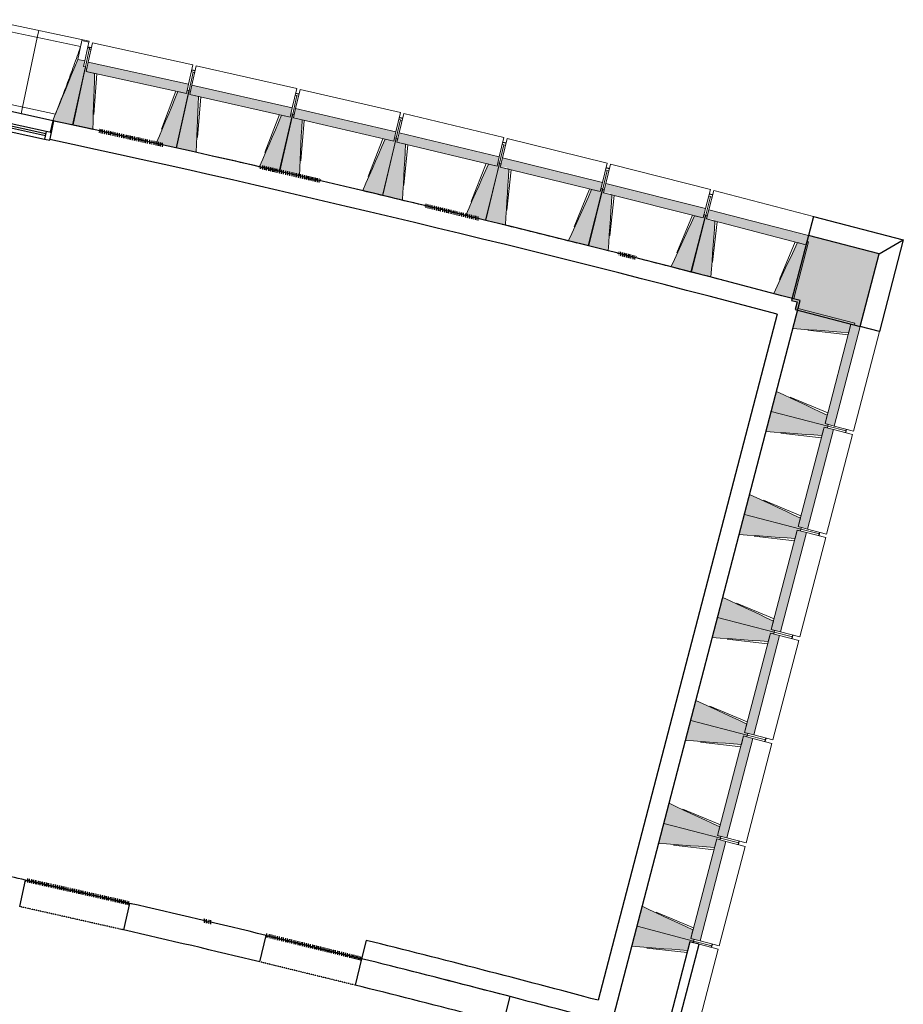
# Model space of a CAD drawing. Header units: millimetres. Extents: x -2845 to 74565, y -36590 to 13748.
# Tile 82 of 82: x 60557 to 68029, y -24664 to -16336. Entities that reach past the tile are written whole.
import ezdxf

# ---------------------------------------------------------------- set-up
doc = ezdxf.new("R2010")
doc.units = ezdxf.units.MM
doc.linetypes.add('Tiret', pattern=[2.5, 1.25, -1.25])
doc.linetypes.add('Tiret_2_', pattern=[2.5, 1.25, -1.25])
doc.layers.add('A-AREA', color=4, linetype='Tiret', lineweight=100, true_color=0x00ffff)
doc.layers.add('A-DOOR-HDLN', color=5, linetype='Tiret', lineweight=25, true_color=0x0000ff)
for name, color, linetype, lineweight in [('A-DOOR', 7, 'Continuous', 25), ('A-FLOR', 7, 'Continuous', 25), ('A-GENM', 7, 'Continuous', 18), ('A-GLAZ', 7, 'Continuous', 25), ('A-WALL', 7, 'Continuous', 25), ('A-WALL-PATT', 7, 'Continuous', 25), ('I-WALL', 7, 'Continuous', 25), ('MUR', 7, 'Continuous', 25), ('S-BEAM', 7, 'Continuous', 18)]:
    doc.layers.add(name, color=color, linetype=linetype, lineweight=lineweight)

# ---------------------------------------------------------------- blocks, each defined once
blk = doc.blocks.new('20_MUR PREFA_01 - Type 1-3119337-2021_015_1111_DCE_1_50_N0 FINI_CFA_DIS')
at = {"layer": 'A-GENM'}
for p, q in [((0, 722.1), (0, 661.4)), ((0, 661.4), (0, 58.5)), ((0, 0.7), (0, 58.5))]:
    blk.add_line(p, q, dxfattribs=at)
blk = doc.blocks.new('Murs 3 - Murs 1-3190398-2021_015_1111_DCE_1_50_N0 FINI_CFA_DIS')
at = {"layer": 'A-WALL-PATT', "true_color": 0x787878}
blk.add_hatch(color=8, dxfattribs=at).paths.add_polyline_path([(14495, -18931.2), (14655, -18317.5), (14056.9, -18162), (13914.3, -18710.7), (13963.3, -18723.4), (13946.4, -18788.2), (14482.4, -18927.9)])
at = {"layer": 'A-WALL'}
for p, q in [((14056.9, -18162), (13914.3, -18710.7)), ((14655, -18317.5), (14056.9, -18162)), ((14495, -18931.2), (14655, -18317.5)), ((13914.3, -18710.7), (13963.3, -18723.4)), ((13963.3, -18723.4), (13946.4, -18788.2)), ((13946.4, -18788.2), (14495, -18931.2))]:
    blk.add_line(p, q, dxfattribs=at)
at = {"layer": 'MUR'}
for p, q in [((14099.1, -17999.7), (14056.9, -18162)), ((14099.1, -17999.7), (14859.6, -18197.4)), ((14655, -18317.5), (14859.6, -18197.4)), ((14859.6, -18197.4), (14657.3, -18973.5)), ((14657.3, -18973.5), (14495, -18931.2))]:
    blk.add_line(p, q, dxfattribs=at)
blk = doc.blocks.new('Ouverture en rectangle - Ouverture en rectangle _90x207_-3216260-2021_015_1111_DCE_1_50_N0 FINI_CFA_DIS')
at = {"layer": 'A-DOOR-HDLN', "linetype": 'Tiret_2_'}
for p, q in [((-450, 115), (450, 115)), ((450, -115), (-450, -115))]:
    blk.add_line(p, q, dxfattribs=at)
blk = doc.blocks.new('Ouverture en rectangle - Ouverture en rectangle _83x207_-3216016-2021_015_1111_DCE_1_50_N0 FINI_CFA_DIS')
at = {"layer": 'A-DOOR-HDLN', "linetype": 'Tiret_2_'}
for p, q in [((-415, 115), (415, 115)), ((415, -115), (-415, -115))]:
    blk.add_line(p, q, dxfattribs=at)
blk = doc.blocks.new('B02_DC_STR_rvt-1-2021_015_1111_DCE_1_50_N0 FINI_CFA_DIS')
at = {"layer": 'S-BEAM', "lineweight": 5, "true_color": 0x787878}
for points in [[(7839.1, -17226), (7942.9, -16736), (7928.3, -16732.9), (7938.6, -16684), (7879.9, -16671.6), (7667.9, -17189.8), (7773.9, -17212.2)], [(8798.7, -16960.5), (8815.9, -16881.7), (7966, -16695.9), (7948.8, -16774.7), (8725.9, -16944.6)], [(8005.6, -17264), (8021.5, -16790.6), (7948.8, -16774.7), (7954.9, -16746.6), (7940.2, -16743.4), (7834.6, -17226.6), (7924, -17246.2)], [(9675.1, -17159.5), (9692.8, -17080.8), (8844.1, -16889.5), (8826.4, -16968.2), (9618.2, -17146.7)], [(8713.8, -17418.8), (8819.5, -16935.6), (8804.8, -16932.4), (8798.7, -16960.5), (8725.9, -16944.6), (8542.9, -17381.5), (8647.5, -17404.3)], [(8880, -17457.9), (8899, -16984.6), (8826.4, -16968.2), (8832.7, -16940.1), (8818.1, -16936.8), (8709.3, -17419.4), (8826.4, -17445.8)], [(9587.3, -17617.3), (9696, -17134.8), (9681.4, -17131.5), (9675.1, -17159.5), (9602.4, -17143.1), (9416.5, -17578.8), (9522.8, -17602.8)], [(9753.2, -17657.4), (9775.3, -17184.3), (9702.7, -17167.4), (9709.2, -17139.4), (9694.6, -17136), (9582.7, -17617.8), (9717.4, -17649.1)], [(10550.2, -17364.3), (10568.4, -17285.7), (9721, -17088.8), (9702.7, -17167.4), (10511.6, -17355.3)], [(11423.9, -17574.7), (11442.7, -17496.3), (10596.5, -17293.9), (10577.8, -17372.3), (10610.9, -17372.3), (10610.9, -17380.3), (11405, -17570.2)], [(10459.4, -17821.5), (10571.3, -17339.6), (10556.7, -17336.3), (10550.2, -17364.3), (10477.6, -17347.4), (10288.9, -17781.9), (10396.8, -17806.9)], [(10625, -17862.7), (10650.2, -17389.7), (10577.8, -17372.3), (10584.5, -17344.4), (10569.9, -17340.9), (10454.8, -17822), (10511.6, -17835.6)], [(11330.1, -18031.3), (11445.2, -17550.2), (11430.6, -17546.7), (11423.9, -17574.7), (11351.5, -17557.4), (11159.9, -17990.6), (11305.8, -18025.5)], [(11495.5, -18073.6), (11523.8, -17600.7), (11451.5, -17583), (11458.3, -17555), (11443.8, -17551.4), (11325.6, -18031.8), (11451.5, -18062.8)], [(12296.3, -17790.8), (12315.5, -17712.5), (11470.7, -17504.6), (11451.5, -17583), (11504.3, -17583), (11504.3, -17596), (12223.9, -17773)], [(13167.2, -18012.6), (13187, -17934.4), (12343.5, -17721.1), (12323.7, -17799.3), (12382.5, -17799.3), (12382.5, -17814.1), (13095, -17994.4)], [(12199.5, -18246.8), (12317.7, -17766.5), (12303.1, -17762.9), (12296.3, -17790.8), (12223.9, -17773), (12029.6, -18205), (12140.6, -18232.3)], [(12364.6, -18290.2), (12395.9, -17817.5), (12323.7, -17799.3), (12330.8, -17771.4), (12316.3, -17767.7), (12194.9, -18247.3), (12323.7, -18279.8)], [(13067.5, -18468), (13188.8, -17988.4), (13174.2, -17984.8), (13167.2, -18012.6), (13095, -17994.4), (12897.8, -18425.1), (13010.5, -18453.6)], [(14036.6, -18240.1), (14056.9, -18162), (13214.9, -17943.2), (13194.6, -18021.2), (13251.9, -18021.2), (13251.9, -18036.1), (13964.6, -18221.4)], [(13232.3, -18512.4), (13266.7, -18040), (13194.6, -18021.2), (13201.8, -17993.4), (13187.3, -17989.6), (13062.9, -18468.4), (13194.6, -18502.6)], [(13933.9, -18694.8), (14058.4, -18216), (14043.9, -18212.3), (14036.6, -18240.1), (13964.6, -18221.4), (13764.6, -18650.8), (13878.9, -18680.5)], [(14398.2, -18982.9), (14416.9, -18910.9), (14444.8, -18918.1), (14448.5, -18903.6), (13969.9, -18778.8), (13925.7, -18948.2), (14330.7, -18977.9)], [(14275.6, -19773.1), (14495, -18931.2), (14416.9, -18910.9), (14197.5, -19752.7), (14234.1, -19762.3)], [(14221.5, -19774.5), (14225.3, -19760), (14197.5, -19752.7), (14216.3, -19680.7), (13787, -19480.4), (13742.9, -19649.7), (14197.5, -19768.2)], [(14171.1, -19853.8), (14189.9, -19781.8), (14217.8, -19789), (14221.5, -19774.5), (13742.9, -19649.7), (13698.7, -19819.1), (14103.7, -19848.8)], [(14048.5, -20644), (14268, -19802.1), (14189.9, -19781.8), (13970.5, -20623.6), (13998.3, -20630.9)], [(13994.5, -20645.4), (13998.3, -20630.9), (13970.5, -20623.6), (13989.3, -20551.6), (13560, -20351.3), (13515.9, -20520.6), (13986, -20643.2)], [(13944.1, -20724.7), (13962.9, -20652.7), (13990.7, -20659.9), (13994.5, -20645.4), (13515.9, -20520.6), (13471.7, -20690), (13886.7, -20720.5)], [(13821.5, -21514.9), (14041, -20673), (13962.9, -20652.7), (13743.5, -21494.5), (13780.4, -21504.2)], [(13767.5, -21516.3), (13771.3, -21501.8), (13743.5, -21494.5), (13762.3, -21422.5), (13333, -21222.2), (13288.9, -21391.5), (13743.5, -21510)], [(13717.1, -21595.6), (13735.9, -21523.6), (13763.7, -21530.8), (13767.5, -21516.3), (13288.9, -21391.5), (13244.7, -21560.9), (13688.2, -21593.5)], [(13594.5, -22385.8), (13814, -21543.9), (13735.9, -21523.6), (13516.5, -22365.4), (13588.9, -22384.3)], [(13540.5, -22387.2), (13544.3, -22372.7), (13516.5, -22365.4), (13535.2, -22293.4), (13106, -22093.1), (13061.8, -22262.4), (13535.2, -22385.8)], [(13490.1, -22466.5), (13508.9, -22394.5), (13536.7, -22401.7), (13540.5, -22387.2), (13061.8, -22262.4), (13017.7, -22431.8), (13489.7, -22466.5)], [(13367.5, -23256.7), (13587, -22414.8), (13508.9, -22394.5), (13289.5, -23236.3), (13326.8, -23246.1)], [(13313.5, -23258.1), (13317.3, -23243.6), (13289.5, -23236.3), (13308.2, -23164.3), (12879, -22964), (12834.8, -23133.3), (13291.1, -23252.3)], [(13263.1, -23337.4), (13281.9, -23265.4), (13309.7, -23272.6), (13313.5, -23258.1), (12834.8, -23133.3), (12790.7, -23302.7), (13195.6, -23332.4)], [(13140.5, -24127.6), (13359.9, -23285.7), (13281.9, -23265.4), (13062.4, -24107.2), (13092.6, -24115.1)], [(13086.5, -24129), (13090.3, -24114.5), (13062.4, -24107.2), (13081.2, -24035.2), (12652, -23834.9), (12607.8, -24004.2), (13081.2, -24127.6)], [(13036.1, -24208.3), (13054.9, -24136.3), (13082.7, -24143.5), (13086.5, -24129), (12607.8, -24004.2), (12563.7, -24173.6), (12993.3, -24205.2)]]:
    blk.add_hatch(color=8, dxfattribs=at).paths.add_polyline_path(points)
at = {"layer": 'A-FLOR'}
for p, q in [((7992.3, -16575.6), (7962.9, -16569.2)), ((8871.4, -16768.5), (8842.1, -16761.9)), ((9749.3, -16967.1), (9720, -16960.4)), ((10625.8, -17171.4), (10596.6, -17164.4)), ((11501.1, -17381.3), (11471.9, -17374.2)), ((12374.9, -17596.9), (12345.8, -17589.6)), ((13247.4, -17818.2), (13218.3, -17810.7)), ((14372.9, -19829.5), (14376.7, -19814.9)), ((14376.7, -19814.9), (14380.5, -19800.4)), ((14145.9, -20700.4), (14149.7, -20685.8)), ((14149.7, -20685.8), (14153.5, -20671.3)), ((13918.9, -21571.3), (13922.7, -21556.7)), ((13922.7, -21556.7), (13926.5, -21542.2)), ((13691.9, -22442.2), (13695.7, -22427.6)), ((13695.7, -22427.6), (13699.4, -22413.1)), ((13464.9, -23313.1), (13468.7, -23298.5)), ((13468.7, -23298.5), (13472.4, -23284)), ((13237.9, -24184), (13241.6, -24169.4)), ((13241.6, -24169.4), (13245.4, -24154.9))]:
    blk.add_line(p, q, dxfattribs=at)
at = {"layer": 'A-WALL'}
for p, q in [((7387.5, -23837.2), (7437.9, -23612.8)), ((8316, -23810), (8265.6, -24034.4)), ((9417.2, -24304.7), (9471.8, -24081.2)), ((13054.9, -24136.3), (12835.4, -24978.1)), ((13132.9, -24156.6), (13054.9, -24136.3)), ((12913.5, -24998.5), (13132.9, -24156.6)), ((10278.1, -24278.3), (10223.4, -24501.8)), ((11258.7, -24526.6), (11258.6, -24526.9)), ((11536.4, -24599), (11258.7, -24526.6)), ((11478.9, -24819.4), (11536.4, -24599))]:
    blk.add_line(p, q, dxfattribs=at)
for radius, start, end in [(108972.8, 77.577902, 77.845763), (108972.8, 76.480499, 77.104698), (108742.8, 76.48096, 77.104197), (108972.8, 75.512229, 76.0441), (108742.8, 75.51495, 76.043638)]:
    blk.add_arc((-16003.4, -130034.4), radius, start, end, dxfattribs=at)
at = {"layer": 'S-BEAM'}
for p, q in [((7974.1, -16516.6), (7123, -16336.3)), ((7902.6, -16563.4), (7169.3, -16408.1)), ((7913.5, -16513), (7879.9, -16671.6)), ((7913.4, -16513.2), (7913.5, -16513)), ((7913.5, -16513), (7972.2, -16525.4)), ((7972.2, -16525.4), (7938.6, -16684)), ((7966, -16695.9), (8001.8, -16532)), ((7974.1, -16516.6), (7972.2, -16525.4)), ((8851.7, -16717.8), (8001.8, -16532)), ((7976.5, -16577.4), (7942.9, -16736)), ((7976.5, -16577.4), (7961.8, -16574.3)), ((7974.5, -16586.7), (7989.1, -16589.9)), ((7839.1, -17226), (7942.9, -16736)), ((7938.6, -16684), (7879.9, -16671.6)), ((7928.3, -16732.9), (7938.6, -16684)), ((7942.9, -16736), (7928.3, -16732.9)), ((7966, -16695.9), (7948.8, -16774.7)), ((8815.9, -16881.7), (7966, -16695.9)), ((8851.7, -16717.8), (8815.9, -16881.7)), ((8844.1, -16889.5), (8881, -16725.9)), ((9729.7, -16917.2), (8881, -16725.9)), ((7940.2, -16743.4), (7834.6, -17226.6)), ((7954.9, -16746.6), (7940.2, -16743.4)), ((7948.8, -16774.7), (7954.9, -16746.6)), ((8021.5, -16790.6), (7948.8, -16774.7)), ((7948.8, -16774.7), (8798.7, -16960.5)), ((8040.5, -16794.7), (8015, -17137.5)), ((8853.7, -16778.9), (8819.5, -16935.6)), ((8839.1, -16775.7), (8853.7, -16778.9)), ((8853.4, -16780.4), (8868, -16783.7)), ((8798.7, -16960.5), (8815.9, -16881.7)), ((8844.1, -16889.5), (8826.4, -16968.2)), ((9692.8, -17080.8), (8844.1, -16889.5)), ((8587.1, -17262.6), (8706.9, -16940.4)), ((8818.1, -16936.8), (8709.3, -17419.4)), ((8713.8, -17418.8), (8819.5, -16935.6)), ((8798.7, -16960.5), (8725.9, -16944.6)), ((8804.8, -16932.4), (8798.7, -16960.5)), ((8819.5, -16935.6), (8804.8, -16932.4)), ((8832.7, -16940.1), (8818.1, -16936.8)), ((8826.4, -16968.2), (8832.7, -16940.1)), ((8899, -16984.6), (8826.4, -16968.2)), ((8826.4, -16968.2), (9675.1, -17159.5)), ((9729.7, -16917.2), (9692.8, -17080.8)), ((9731.3, -16978.4), (9696, -17134.8)), ((9716.7, -16975.1), (9731.3, -16978.4)), ((9721, -17088.8), (9758.9, -16925.5)), ((9731, -16979.8), (9745.5, -16983.2)), ((10606.4, -17122.3), (9758.9, -16925.5)), ((7132, -17016.5), (7690.1, -17134.7)), ((8918, -16988.8), (8890.2, -17331.4)), ((7668.2, -17189.1), (7399.1, -17132.1)), ((9461.5, -17460.2), (9583.5, -17138.9)), ((9694.6, -17136), (9582.7, -17617.8)), ((9587.3, -17617.3), (9696, -17134.8)), ((9675.1, -17159.5), (9602.4, -17143.1)), ((9675.1, -17159.5), (9692.8, -17080.8)), ((9681.4, -17131.5), (9675.1, -17159.5)), ((9696, -17134.8), (9681.4, -17131.5)), ((9709.2, -17139.4), (9694.6, -17136)), ((9721, -17088.8), (9702.7, -17167.4)), ((9702.7, -17167.4), (9709.2, -17139.4)), ((10568.4, -17285.7), (9721, -17088.8)), ((10606.4, -17122.3), (10568.4, -17285.7)), ((10596.5, -17293.9), (10635.5, -17130.8)), ((11481.7, -17333.1), (10635.5, -17130.8)), ((7667.9, -17189.8), (7839.1, -17226)), ((7834.6, -17226.6), (8005.6, -17264)), ((9775.3, -17184.3), (9702.7, -17167.4)), ((9702.7, -17167.4), (10550.2, -17364.3)), ((9794.2, -17188.7), (9764.2, -17531.1)), ((10607.6, -17183.5), (10571.3, -17339.6)), ((10593, -17180.1), (10607.6, -17183.5)), ((10607.2, -17185), (10621.8, -17188.4)), ((10550.2, -17364.3), (10568.4, -17285.7)), ((10596.5, -17293.9), (10577.8, -17372.3)), ((11442.7, -17496.3), (10596.5, -17293.9)), ((8542.9, -17381.5), (8713.8, -17418.8)), ((10334.7, -17663.6), (10458.7, -17343)), ((10569.9, -17340.9), (10454.8, -17822)), ((10459.4, -17821.5), (10571.3, -17339.6)), ((10550.2, -17364.3), (10477.6, -17347.4)), ((10556.7, -17336.3), (10550.2, -17364.3)), ((10571.3, -17339.6), (10556.7, -17336.3)), ((10584.5, -17344.4), (10569.9, -17340.9)), ((10577.8, -17372.3), (10584.5, -17344.4)), ((10650.2, -17389.7), (10577.8, -17372.3)), ((10577.8, -17372.3), (11423.9, -17574.7)), ((10669.1, -17394.2), (10636.9, -17736.4)), ((11481.7, -17333.1), (11442.7, -17496.3)), ((11482.5, -17394.3), (11445.2, -17550.2)), ((11467.9, -17390.8), (11482.5, -17394.3)), ((11470.7, -17504.6), (11510.8, -17341.8)), ((11482.1, -17395.8), (11496.6, -17399.3)), ((12355.6, -17549.6), (11510.8, -17341.8)), ((8709.3, -17419.4), (8880, -17457.9)), ((11206.5, -17872.6), (11332.6, -17552.9)), ((11443.8, -17551.4), (11325.6, -18031.8)), ((11330.1, -18031.3), (11445.2, -17550.2)), ((11423.9, -17574.7), (11351.5, -17557.4)), ((11423.9, -17574.7), (11442.7, -17496.3)), ((11430.6, -17546.7), (11423.9, -17574.7)), ((11445.2, -17550.2), (11430.6, -17546.7)), ((11458.3, -17555), (11443.8, -17551.4)), ((11470.7, -17504.6), (11451.5, -17583)), ((11451.5, -17583), (11458.3, -17555)), ((12315.5, -17712.5), (11470.7, -17504.6)), ((12355.6, -17549.6), (12315.5, -17712.5)), ((12343.5, -17721.1), (12384.7, -17558.5)), ((13228.1, -17771.8), (12384.7, -17558.5)), ((9416.5, -17578.8), (9587.3, -17617.3)), ((9582.7, -17617.8), (9753.2, -17657.4)), ((11523.8, -17600.7), (11451.5, -17583)), ((11451.5, -17583), (12296.3, -17790.8)), ((11542.6, -17605.4), (11508.2, -17947.4)), ((12356, -17610.8), (12317.7, -17766.5)), ((12341.4, -17607.2), (12356, -17610.8)), ((12355.6, -17612.3), (12370.1, -17615.9)), ((12296.3, -17790.8), (12315.5, -17712.5)), ((12343.5, -17721.1), (12323.7, -17799.3)), ((13187, -17934.4), (12343.5, -17721.1)), ((10288.9, -17781.9), (10459.4, -17821.5)), ((12076.9, -18087.3), (12205.1, -17768.4)), ((12316.3, -17767.7), (12194.9, -18247.3)), ((12199.5, -18246.8), (12317.7, -17766.5)), ((12296.3, -17790.8), (12223.9, -17773)), ((12303.1, -17762.9), (12296.3, -17790.8)), ((12317.7, -17766.5), (12303.1, -17762.9)), ((12330.8, -17771.4), (12316.3, -17767.7)), ((12323.7, -17799.3), (12330.8, -17771.4)), ((12395.9, -17817.5), (12323.7, -17799.3)), ((12323.7, -17799.3), (13167.2, -18012.6)), ((13228.1, -17771.8), (13187, -17934.4)), ((13214.9, -17943.2), (13257.1, -17780.8)), ((14099.1, -17999.7), (13257.1, -17780.8)), ((10454.8, -17822), (10625, -17862.7)), ((12414.8, -17822.3), (12378.1, -18164)), ((13228.1, -17833), (13188.8, -17988.4)), ((13213.5, -17829.3), (13228.1, -17833)), ((13227.7, -17834.5), (13242.2, -17838.2)), ((13167.2, -18012.6), (13187, -17934.4)), ((13174.2, -17984.8), (13167.2, -18012.6)), ((13188.8, -17988.4), (13174.2, -17984.8)), ((13214.9, -17943.2), (13194.6, -18021.2)), ((14056.9, -18162), (13214.9, -17943.2)), ((11159.9, -17990.6), (11330.1, -18031.3)), ((11325.6, -18031.8), (11495.5, -18073.6)), ((12945.9, -18307.7), (13076.1, -17989.6)), ((13187.3, -17989.6), (13062.9, -18468.4)), ((13067.5, -18468), (13188.8, -17988.4)), ((13167.2, -18012.6), (13095, -17994.4)), ((13201.8, -17993.4), (13187.3, -17989.6)), ((13194.6, -18021.2), (13201.8, -17993.4)), ((13266.7, -18040), (13194.6, -18021.2)), ((13194.6, -18021.2), (14036.6, -18240.1)), ((13285.5, -18044.9), (13246.6, -18386.4)), ((14099.1, -17999.7), (14056.9, -18162)), ((12029.6, -18205), (12199.5, -18246.8)), ((13813.4, -18533.7), (13945.7, -18216.5)), ((13933.9, -18694.8), (14058.4, -18216)), ((14036.6, -18240.1), (13964.6, -18221.4)), ((14036.6, -18240.1), (14056.9, -18162)), ((14043.9, -18212.3), (14036.6, -18240.1)), ((14058.4, -18216), (14043.9, -18212.3)), ((12194.9, -18247.3), (12364.6, -18290.2)), ((12897.8, -18425.1), (13067.5, -18468)), ((13062.9, -18468.4), (13232.3, -18512.4)), ((13764.6, -18650.8), (13933.9, -18694.8)), ((13969.9, -18778.8), (13925.7, -18948.2)), ((14448.5, -18903.6), (13969.9, -18778.8)), ((14444.8, -18918.1), (14448.5, -18903.6)), ((14393.2, -19001.7), (14051.8, -18962.6)), ((14416.9, -18910.9), (14197.5, -19752.7)), ((14275.6, -19773.1), (14495, -18931.2)), ((14398.2, -18982.9), (14416.9, -18910.9)), ((14416.9, -18910.9), (14444.8, -18918.1)), ((14495, -18931.2), (14416.9, -18910.9)), ((14437.8, -19815.4), (14657.3, -18973.5)), ((14495, -18931.2), (14657.3, -18973.5)), ((13787, -19480.4), (13742.9, -19649.7)), ((13904.1, -19529.3), (14221.2, -19661.8)), ((13742.9, -19649.7), (13698.7, -19819.1)), ((13742.9, -19649.7), (14221.5, -19774.5)), ((14221.5, -19774.5), (13742.9, -19649.7)), ((14197.5, -19752.7), (14216.3, -19680.7)), ((14189.9, -19781.8), (13970.5, -20623.6)), ((14048.5, -20644), (14268, -19802.1)), ((14171.1, -19853.8), (14189.9, -19781.8)), ((14189.9, -19781.8), (14217.8, -19789)), ((14268, -19802.1), (14189.9, -19781.8)), ((14225.3, -19760), (14197.5, -19752.7)), ((14197.5, -19752.7), (14275.6, -19773.1)), ((14217.8, -19789), (14221.5, -19774.5)), ((14221.5, -19774.5), (14225.3, -19760)), ((14376.7, -19814.9), (14221.5, -19774.5)), ((14221.5, -19774.5), (14376.7, -19814.9)), ((14268, -19802.1), (14430.3, -19844.4)), ((14437.8, -19815.4), (14275.6, -19773.1)), ((14376.7, -19814.9), (14372.9, -19829.5)), ((14380.5, -19800.4), (14376.7, -19814.9)), ((14166.2, -19872.6), (13824.8, -19833.5)), ((14210.8, -20686.3), (14430.3, -19844.4)), ((13560, -20351.3), (13515.9, -20520.6)), ((13677, -20400.2), (13994.2, -20532.7)), ((13515.9, -20520.6), (13471.7, -20690)), ((13515.9, -20520.6), (13994.5, -20645.4)), ((13994.5, -20645.4), (13515.9, -20520.6)), ((13970.5, -20623.6), (13989.3, -20551.6)), ((13998.3, -20630.9), (13970.5, -20623.6)), ((13970.5, -20623.6), (14048.5, -20644)), ((13990.7, -20659.9), (13994.5, -20645.4)), ((13994.5, -20645.4), (13998.3, -20630.9)), ((14149.7, -20685.8), (13994.5, -20645.4)), ((13994.5, -20645.4), (14149.7, -20685.8)), ((14210.8, -20686.3), (14048.5, -20644)), ((13939.2, -20743.5), (13597.7, -20704.4)), ((13962.9, -20652.7), (13743.5, -21494.5)), ((13821.5, -21514.9), (14041, -20673)), ((13944.1, -20724.7), (13962.9, -20652.7)), ((13962.9, -20652.7), (13990.7, -20659.9)), ((14041, -20673), (13962.9, -20652.7)), ((13983.8, -21557.2), (14203.3, -20715.3)), ((14041, -20673), (14203.3, -20715.3)), ((14149.7, -20685.8), (14145.9, -20700.4)), ((14153.5, -20671.3), (14149.7, -20685.8)), ((13333, -21222.2), (13288.9, -21391.5)), ((13450, -21271.1), (13767.2, -21403.6)), ((13288.9, -21391.5), (13244.7, -21560.9)), ((13288.9, -21391.5), (13767.5, -21516.3)), ((13767.5, -21516.3), (13288.9, -21391.5)), ((13743.5, -21494.5), (13762.3, -21422.5)), ((13735.9, -21523.6), (13516.5, -22365.4)), ((13594.5, -22385.8), (13814, -21543.9)), ((13717.1, -21595.6), (13735.9, -21523.6)), ((13735.9, -21523.6), (13763.7, -21530.8)), ((13814, -21543.9), (13735.9, -21523.6)), ((13771.3, -21501.8), (13743.5, -21494.5)), ((13743.5, -21494.5), (13821.5, -21514.9)), ((13763.7, -21530.8), (13767.5, -21516.3)), ((13767.5, -21516.3), (13771.3, -21501.8)), ((13922.7, -21556.7), (13767.5, -21516.3)), ((13767.5, -21516.3), (13922.7, -21556.7)), ((13814, -21543.9), (13976.3, -21586.2)), ((13983.8, -21557.2), (13821.5, -21514.9)), ((13922.7, -21556.7), (13918.9, -21571.3)), ((13926.5, -21542.2), (13922.7, -21556.7)), ((13712.2, -21614.4), (13370.7, -21575.3)), ((13756.8, -22428.1), (13976.3, -21586.2)), ((13106, -22093.1), (13061.8, -22262.4)), ((13223, -22142), (13540.2, -22274.5)), ((13061.8, -22262.4), (13017.7, -22431.8)), ((13061.8, -22262.4), (13540.5, -22387.2)), ((13540.5, -22387.2), (13061.8, -22262.4)), ((13516.5, -22365.4), (13535.2, -22293.4)), ((13508.9, -22394.5), (13289.5, -23236.3)), ((13490.1, -22466.5), (13508.9, -22394.5)), ((13508.9, -22394.5), (13536.7, -22401.7)), ((13587, -22414.8), (13508.9, -22394.5)), ((13544.3, -22372.7), (13516.5, -22365.4)), ((13516.5, -22365.4), (13594.5, -22385.8)), ((13536.7, -22401.7), (13540.5, -22387.2)), ((13540.5, -22387.2), (13544.3, -22372.7)), ((13695.7, -22427.6), (13540.5, -22387.2)), ((13540.5, -22387.2), (13695.7, -22427.6)), ((13756.8, -22428.1), (13594.5, -22385.8)), ((13485.2, -22485.3), (13143.7, -22446.2)), ((13367.5, -23256.7), (13587, -22414.8)), ((13529.8, -23299), (13749.2, -22457.1)), ((13587, -22414.8), (13749.2, -22457.1)), ((13695.7, -22427.6), (13691.9, -22442.2)), ((13699.4, -22413.1), (13695.7, -22427.6)), ((12879, -22964), (12834.8, -23133.3)), ((12996, -23012.9), (13313.1, -23145.4)), ((12834.8, -23133.3), (12790.7, -23302.7)), ((12834.8, -23133.3), (13313.5, -23258.1)), ((13313.5, -23258.1), (12834.8, -23133.3)), ((13289.5, -23236.3), (13308.2, -23164.3)), ((13258.2, -23356.2), (12916.7, -23317.1)), ((13281.9, -23265.4), (13062.4, -24107.2)), ((13140.5, -24127.6), (13359.9, -23285.7)), ((13263.1, -23337.4), (13281.9, -23265.4)), ((13281.9, -23265.4), (13309.7, -23272.6)), ((13359.9, -23285.7), (13281.9, -23265.4)), ((13317.3, -23243.6), (13289.5, -23236.3)), ((13289.5, -23236.3), (13367.5, -23256.7)), ((13309.7, -23272.6), (13313.5, -23258.1)), ((13313.5, -23258.1), (13317.3, -23243.6)), ((13468.7, -23298.5), (13313.5, -23258.1)), ((13313.5, -23258.1), (13468.7, -23298.5)), ((13359.9, -23285.7), (13522.2, -23328)), ((13529.8, -23299), (13367.5, -23256.7)), ((13468.7, -23298.5), (13464.9, -23313.1)), ((13472.4, -23284), (13468.7, -23298.5)), ((13302.8, -24169.9), (13522.2, -23328)), ((12652, -23834.9), (12607.8, -24004.2)), ((12769, -23883.8), (13086.1, -24016.3)), ((12607.8, -24004.2), (12563.7, -24173.6)), ((12607.8, -24004.2), (13086.5, -24129)), ((13086.5, -24129), (12607.8, -24004.2)), ((13062.4, -24107.2), (13081.2, -24035.2)), ((13036.1, -24208.3), (13054.9, -24136.3)), ((13054.9, -24136.3), (13082.7, -24143.5)), ((13090.3, -24114.5), (13062.4, -24107.2)), ((13062.4, -24107.2), (13140.5, -24127.6)), ((13082.7, -24143.5), (13086.5, -24129)), ((13086.5, -24129), (13090.3, -24114.5)), ((13241.6, -24169.4), (13086.5, -24129)), ((13086.5, -24129), (13241.6, -24169.4)), ((13302.8, -24169.9), (13140.5, -24127.6)), ((13031.2, -24227.1), (12689.7, -24188)), ((13085.7, -25002.8), (13295.2, -24198.9)), ((13132.9, -24156.6), (13295.2, -24198.9)), ((13241.6, -24169.4), (13237.9, -24184)), ((13245.4, -24154.9), (13241.6, -24169.4))]:
    blk.add_line(p, q, dxfattribs=at)
at = {"layer": 'S-BEAM', "flags": 128}
for points in [[(7902.6, -16563.4), (7904.8, -16553.3), (7906.9, -16543.3), (7909.1, -16533.3), (7911.3, -16523.2), (7913.4, -16513.2)], [(7879.9, -16671.6), (7853.4, -16736.3), (7826.9, -16801.1), (7800.4, -16865.9), (7773.9, -16930.7), (7747.4, -16995.4), (7720.9, -17060.2), (7694.4, -17125), (7667.9, -17189.8)], [(8005.6, -17264), (8007.8, -17196.4), (8010.1, -17128.7), (8012.4, -17061.1), (8014.7, -16993.5), (8016.9, -16925.8), (8019.2, -16858.2), (8021.5, -16790.6)], [(8725.9, -16944.6), (8699.8, -17007), (8673.6, -17069.4), (8647.5, -17131.8), (8621.3, -17194.2), (8595.2, -17256.6), (8569, -17319), (8542.9, -17381.5)], [(8880, -17457.9), (8882.7, -17390.3), (8885.4, -17322.6), (8888.2, -17255), (8890.9, -17187.4), (8893.6, -17119.8), (8896.3, -17052.2), (8899, -16984.6)], [(9602.4, -17143.1), (9575.9, -17205.4), (9549.3, -17267.6), (9522.8, -17329.9), (9496.2, -17392.1), (9469.7, -17454.3), (9443.1, -17516.6), (9416.5, -17578.8)], [(9753.2, -17657.4), (9756.3, -17589.8), (9759.5, -17522.2), (9762.6, -17454.6), (9765.8, -17387), (9769, -17319.5), (9772.1, -17251.9), (9775.3, -17184.3)], [(10477.6, -17347.4), (10450.7, -17409.5), (10423.7, -17471.5), (10396.8, -17533.6), (10369.8, -17595.7), (10342.8, -17657.7), (10315.9, -17719.8), (10288.9, -17781.9)], [(10625, -17862.7), (10628.6, -17795.1), (10632.2, -17727.5), (10635.8, -17660), (10639.4, -17592.4), (10643, -17524.8), (10646.6, -17457.2), (10650.2, -17389.7)], [(11351.5, -17557.4), (11324.1, -17619.3), (11296.8, -17681.2), (11269.4, -17743.1), (11242, -17804.9), (11214.7, -17866.8), (11187.3, -17928.7), (11159.9, -17990.6)], [(11495.5, -18073.6), (11499.5, -18006), (11503.6, -17938.5), (11507.6, -17870.9), (11511.6, -17803.4), (11515.7, -17735.8), (11519.7, -17668.3), (11523.8, -17600.7)], [(12223.9, -17773), (12196.2, -17834.7), (12168.4, -17896.5), (12140.6, -17958.2), (12112.9, -18019.9), (12085.1, -18081.6), (12057.3, -18143.3), (12029.6, -18205)], [(12364.6, -18290.2), (12369.1, -18222.7), (12373.5, -18155.1), (12378, -18087.6), (12382.5, -18020.1), (12387, -17952.6), (12391.5, -17885), (12395.9, -17817.5)], [(13095, -17994.4), (13066.8, -18055.9), (13038.6, -18117.4), (13010.5, -18179), (12982.3, -18240.5), (12954.1, -18302), (12926, -18363.5), (12897.8, -18425.1)], [(13232.3, -18512.4), (13237.2, -18444.9), (13242.1, -18377.4), (13247, -18309.9), (13251.9, -18242.4), (13256.8, -18175), (13261.8, -18107.5), (13266.7, -18040)], [(13964.6, -18221.4), (13936, -18282.7), (13907.4, -18344.1), (13878.9, -18405.4), (13850.3, -18466.7), (13821.7, -18528.1), (13793.1, -18589.4), (13764.6, -18650.8)], [(13925.7, -18948.2), (13993.2, -18953.1), (14060.7, -18958.1), (14128.2, -18963.1), (14195.7, -18968), (14263.2, -18973), (14330.7, -18977.9), (14398.2, -18982.9)], [(14216.3, -19680.7), (14155, -19652.1), (14093.6, -19623.4), (14032.3, -19594.8), (13971, -19566.2), (13909.7, -19537.6), (13848.3, -19509), (13787, -19480.4)], [(13698.7, -19819.1), (13766.2, -19824), (13833.7, -19829), (13901.2, -19834), (13968.7, -19838.9), (14036.2, -19843.9), (14103.7, -19848.8), (14171.1, -19853.8)], [(13989.3, -20551.6), (13927.9, -20523), (13866.6, -20494.3), (13805.3, -20465.7), (13744, -20437.1), (13682.6, -20408.5), (13621.3, -20379.9), (13560, -20351.3)], [(13471.7, -20690), (13539.2, -20694.9), (13606.7, -20699.9), (13674.2, -20704.9), (13741.7, -20709.8), (13809.2, -20714.8), (13876.6, -20719.7), (13944.1, -20724.7)], [(13762.3, -21422.5), (13700.9, -21393.9), (13639.6, -21365.2), (13578.3, -21336.6), (13517, -21308), (13455.6, -21279.4), (13394.3, -21250.8), (13333, -21222.2)], [(13244.7, -21560.9), (13312.2, -21565.8), (13379.7, -21570.8), (13447.2, -21575.8), (13514.7, -21580.7), (13582.1, -21585.7), (13649.6, -21590.6), (13717.1, -21595.6)], [(13535.2, -22293.4), (13473.9, -22264.8), (13412.6, -22236.1), (13351.3, -22207.5), (13290, -22178.9), (13228.6, -22150.3), (13167.3, -22121.7), (13106, -22093.1)], [(13017.7, -22431.8), (13085.2, -22436.7), (13152.7, -22441.7), (13220.2, -22446.7), (13287.7, -22451.6), (13355.1, -22456.6), (13422.6, -22461.5), (13490.1, -22466.5)], [(13308.2, -23164.3), (13246.9, -23135.7), (13185.6, -23107), (13124.3, -23078.4), (13062.9, -23049.8), (13001.6, -23021.2), (12940.3, -22992.6), (12879, -22964)], [(12790.7, -23302.7), (12858.2, -23307.6), (12925.7, -23312.6), (12993.2, -23317.6), (13060.6, -23322.5), (13128.1, -23327.5), (13195.6, -23332.4), (13263.1, -23337.4)], [(13081.2, -24035.2), (13019.9, -24006.6), (12958.6, -23977.9), (12897.3, -23949.3), (12835.9, -23920.7), (12774.6, -23892.1), (12713.3, -23863.5), (12652, -23834.9)], [(12563.7, -24173.6), (12631.2, -24178.5), (12698.7, -24183.5), (12766.1, -24188.5), (12833.6, -24193.4), (12901.1, -24198.4), (12968.6, -24203.3), (13036.1, -24208.3)]]:
    blk.add_lwpolyline(points, dxfattribs=at)
at = {"layer": 'S-BEAM'}
blk.add_open_spline([(7690, -17134.7), (7705.6, -17095.4), (7729.3, -17034.6), (7760.9, -16952.1), (7787.3, -16882.2), (7815.3, -16806.7), (7854.7, -16698.7), (7883.6, -16617.6), (7902.6, -16563.4)], degree=3, knots=[0.0183438, 0.0183438, 0.0183438, 0.0183438, 0.2222222, 0.3333333, 0.4444444, 0.5833333, 0.7222222, 1, 1, 1, 1], dxfattribs=at)
at = {"layer": 'A-DOOR', "color": 5, "lineweight": 25, "true_color": 0x0000ff}
for name, p, rotation in [('Ouverture en rectangle - Ouverture en rectangle _90x207_-3216260-2021_015_1111_DCE_1_50_N0 FINI_CFA_DIS', (7851.8, -23823.6), 167.341299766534), ('Ouverture en rectangle - Ouverture en rectangle _83x207_-3216016-2021_015_1111_DCE_1_50_N0 FINI_CFA_DIS', (9847.6, -24291.5), 166.2622990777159)]:
    blk.add_blockref(name, p, dxfattribs=dict(at, rotation=rotation))
at = {"layer": 'MUR', "color": 5, "lineweight": 25, "true_color": 0x0000ff}
blk.add_blockref('Murs 3 - Murs 1-3190398-2021_015_1111_DCE_1_50_N0 FINI_CFA_DIS', (0, 0), dxfattribs=at)
at = {"layer": 'S-BEAM', "color": 5, "lineweight": 25, "true_color": 0x0000ff, "rotation": 348.0417469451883}
blk.add_blockref('20_MUR PREFA_01 - Type 1-3119337-2021_015_1111_DCE_1_50_N0 FINI_CFA_DIS', (7398.9, -17132.8), dxfattribs=at)
blk = doc.blocks.new('XXX_VIDE FENETRE - 550-377501-2021_015_1111_DCE_1_50_N0 FINI_CFA_DIS')
at = {"layer": 'A-GLAZ'}
for p, q in [((-285, 0), (-285, -100)), ((-275, 0), (-285, 0)), ((275, 0), (-275, 0)), ((-275, -100), (-275, 0)), ((285, 0), (275, 0)), ((275, 0), (275, -100)), ((285, -100), (285, 0)), ((-285, -100), (-275, -100)), ((-240, -100), (-285, -100)), ((-285, -100), (-285, -167.5)), ((-240, -167.5), (-240, -100)), ((240, -100), (-240, -100)), ((240, -100), (240, -167.5)), ((285, -100), (240, -100)), ((275, -100), (285, -100)), ((285, -167.5), (285, -100)), ((-285, -167.5), (-240, -167.5)), ((-240, -167.5), (240, -167.5)), ((240, -167.5), (285, -167.5))]:
    blk.add_line(p, q, dxfattribs=at)
at = {"layer": 'A-GLAZ', "color": 173, "true_color": 0x5c63b1}
for p, q in [((240, -120), (-240, -120)), ((-240, -120), (-240, -135)), ((-240, -135), (240, -135)), ((240, -135), (240, -120))]:
    blk.add_line(p, q, dxfattribs=at)
blk = doc.blocks.new('B02_ARC_rvt-1-2021_015_1111_DCE_1_50_N0 FINI_CFA_DIS')
at = {"layer": 'A-AREA'}
for p, q in [((12454.4, -18313.9), (12594.2, -18349.4)), ((9005.5, -23970.2), (8938, -23954.3))]:
    blk.add_line(p, q, dxfattribs=at)
for centre, radius, start, end in [((-21322.9, -151541.9), 137443.1, 77.426679, 77.656542), ((-21322.9, -151541.9), 137443.1, 76.853804, 77.075364), ((-21322.9, -151541.9), 137443.1, 76.283017, 76.476119), ((-16003.4, -130034.4), 108972.8, 77.104694, 77.577906), ((-16003.4, -130034.4), 108972.8, 76.044097, 76.480501)]:
    blk.add_arc(centre, radius, start, end, dxfattribs=at)
at = {"layer": 'A-FLOR'}
for start, end in [(77.501959, 77.772586), (76.976348, 77.247444), (76.450671, 76.722302), (75.924915, 76.197161), (75.39906, 75.67202)]:
    blk.add_arc((-21322.9, -151541.9), 137443.1, start, end, dxfattribs=at)
at = {"layer": 'I-WALL'}
for p, q in [((12394.5, -24822.7), (13987.3, -18711.9)), ((13987.3, -18711.9), (13832.7, -18670.9)), ((13792.3, -18825.7), (12279.3, -24630.2)), ((10316.6, -24123.1), (10278.1, -24278.3))]:
    blk.add_line(p, q, dxfattribs=at)
for centre, radius, start, end in [((-21322.9, -151541.9), 137443.1, 75.180034, 77.819101), ((-21322.9, -151541.9), 137283.1, 75.179789, 77.819277), ((-16003.4, -130034.4), 109132.8, 74.979827, 76.0441), ((-16003.4, -130034.4), 108972.8, 74.979225, 76.0441)]:
    blk.add_arc(centre, radius, start, end, dxfattribs=at)
at = {"layer": 'A-GLAZ', "lineweight": 18, "rotation": 347.6686805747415}
blk.add_blockref('XXX_VIDE FENETRE - 550-377501-2021_015_1111_DCE_1_50_N0 FINI_CFA_DIS', (7399.1, -17132.1), dxfattribs=at)

msp = doc.modelspace()

# ---------------------------------------------------------------- block references
at = {"lineweight": 5}
for name in ['B02_DC_STR_rvt-1-2021_015_1111_DCE_1_50_N0 FINI_CFA_DIS', 'B02_ARC_rvt-1-2021_015_1111_DCE_1_50_N0 FINI_CFA_DIS']:
    msp.add_blockref(name, (53169.3, 0), dxfattribs=at)

doc.saveas('drawing.dxf')
